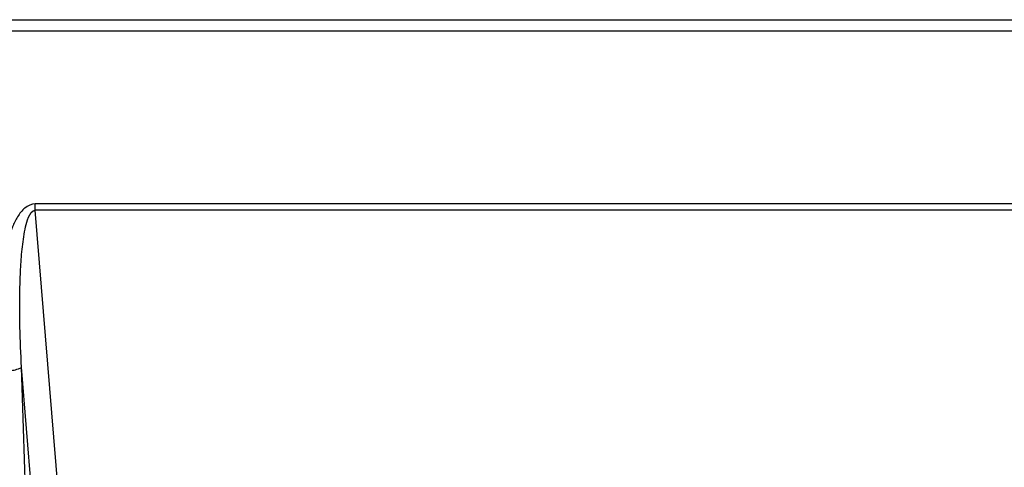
# Model space of a CAD drawing. Header units: millimetres. Extents: x 0 to 420, y 0 to 297.
# Tile 13 of 49: x 64 to 86, y 182 to 192. Entities that reach past the tile are written whole.
import ezdxf

# ---------------------------------------------------------------- set-up
doc = ezdxf.new("R2010")
doc.units = ezdxf.units.MM
doc.header["$LTSCALE"] = 23.1
doc.layers.get('0').update_dxf_attribs({"linetype": 'CONTINUOUS'})

msp = doc.modelspace()

# ---------------------------------------------------------------- linework, layer by layer
at = {"color": 7, "linetype": 'CONTINUOUS'}
for p, q in [((53.0213, 192.1067), (158.5962, 192.1067)), ((158.0078, 191.8462), (53.6097, 191.8462)), ((63.8763, 187.7278), (63.8763, 187.8767)), ((147.7412, 187.8767), (63.8763, 187.8767)), ((64.5886, 179.0419), (63.8763, 187.7278)), ((147.7412, 187.7278), (63.8763, 187.7278)), ((63.9977, 178.7888), (63.5606, 184.1194)), ((64.1083, 166.5035), (63.5606, 184.1194))]:
    msp.add_line(p, q, dxfattribs=at)
for points, knots in [([(63.8763, 187.8767), (63.7899, 187.8767), (63.6189, 187.7932), (63.4644, 187.5818), (63.3482, 187.3481), (63.1733, 186.8587), (63.0348, 186.0877), (62.9582, 185.0533), (62.9589, 184.3609), (62.9697, 184.0152)], [0, 0, 0, 0, 0.0623905, 0.1251683, 0.1878266, 0.2504179, 0.5002168, 0.7501016, 1, 1, 1, 1]), ([(63.5606, 184.1194), (63.5436, 184.4269), (63.5252, 184.8885), (63.5177, 185.5044), (63.5222, 185.9661), (63.5401, 186.4288), (63.5742, 186.8861), (63.6339, 187.2796), (63.7036, 187.5532), (63.8018, 187.7327), (63.8763, 187.7278)], [0, 0, 0, 0, 0.2503538, 0.3755365, 0.5007263, 0.6259323, 0.7511739, 0.8764968, 0.9393141, 1, 1, 1, 1]), ([(62.9697, 184.0152), (63.0383, 184.0173), (63.1672, 184.0251), (63.3423, 184.0462), (63.4701, 184.0752), (63.5421, 184.1004), (63.5606, 184.1194)], [0, 0, 0, 0, 0.3401415, 0.6410867, 0.8684319, 1, 1, 1, 1])]:
    msp.add_open_spline(points, degree=3, knots=knots, dxfattribs=at)

doc.saveas('drawing.dxf')
